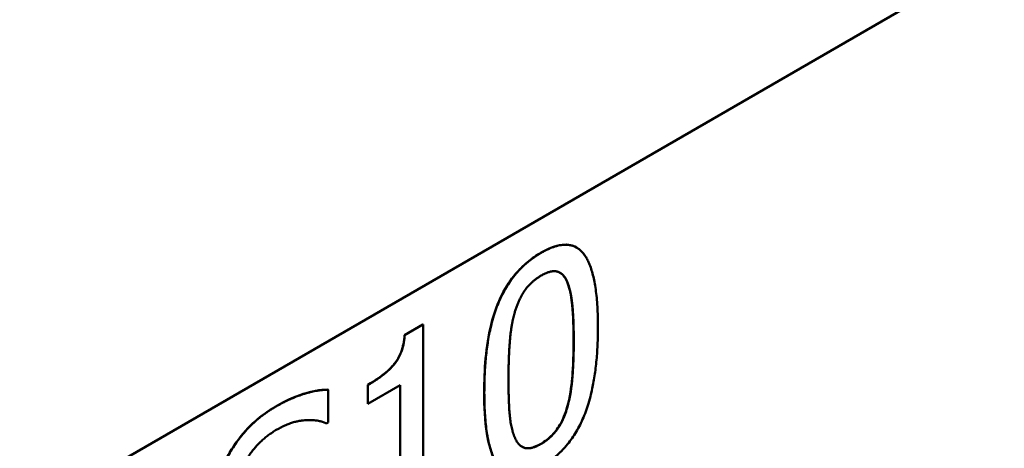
# Model space of a CAD drawing. Header units: millimetres. Extents: x 30 to 861, y 28 to 600.
# Tile 26 of 43: x 698 to 722, y 281 to 291. Entities that reach past the tile are written whole.
import ezdxf

# ---------------------------------------------------------------- set-up
doc = ezdxf.new("R2010")
doc.units = ezdxf.units.MM
doc.header["$LTSCALE"] = 3
doc.layers.add('Visible (ISO)', color=7, linetype='Continuous', lineweight=50)
doc.layers.add('Visible Narrow (ISO)', color=7, linetype='Continuous', lineweight=35)

msp = doc.modelspace()

# ---------------------------------------------------------------- linework, layer by layer
at = {"layer": 'Visible (ISO)'}
for p, q in [((698.306, 279.063), (798.715, 337.034)), ((711.6, 285.548), (711.603, 285.546)), ((707.494, 283.46), (707.934, 283.714)), ((707.937, 283.712), (707.497, 283.458)), ((707.934, 283.714), (707.937, 283.712)), ((707.937, 279.297), (707.937, 283.712)), ((707.494, 283.46), (707.497, 283.458)), ((705.665, 282.157), (705.668, 282.155)), ((705.668, 281.377), (705.668, 282.155)), ((706.617, 282.271), (706.621, 282.269)), ((706.617, 281.822), (706.617, 282.271)), ((706.621, 282.269), (706.621, 281.82)), ((706.621, 281.82), (707.391, 282.265)), ((707.387, 278.983), (707.387, 282.263)), ((707.391, 282.265), (707.391, 278.981)), ((706.617, 281.822), (706.621, 281.82)), ((705.627, 281.353), (705.668, 281.377))]:
    msp.add_line(p, q, dxfattribs=at)
for points, knots in [([(710.753, 285.425), (710.925, 285.524), (711.096, 285.594), (711.384, 285.626), (711.497, 285.605), (711.597, 285.549), (711.598, 285.548), (711.6, 285.548)], [0, 0, 0, 0, 0.0729039, 0.0729039, 0.1315274, 0.1315274, 0.1323339, 0.1323339, 0.1323339, 0.1323339]), ([(709.395, 282.088), (709.395, 282.622), (709.435, 283.191), (709.632, 283.993), (709.721, 284.229), (709.915, 284.609), (710.022, 284.772), (710.235, 285.024), (710.329, 285.116), (710.534, 285.287), (710.644, 285.362), (710.753, 285.425)], [0, 0, 0, 0, 0.1963047, 0.1963047, 0.3053477, 0.3053477, 0.4004235, 0.4004235, 0.4679421, 0.4679421, 0.5418581, 0.5418581, 0.5418581, 0.5418581]), ([(711.375, 284.732), (711.338, 284.82), (711.287, 284.895), (711.213, 284.943), (711.209, 284.945), (711.206, 284.947)], [0, 0, 0, 0, 0.04335274, 0.04335274, 0.04559191, 0.04559191, 0.04559191, 0.04559191]), ([(711.53, 283.325), (711.53, 283.609), (711.522, 283.912), (711.484, 284.296), (711.457, 284.542), (711.375, 284.732)], [0, 0, 0, 0, 0.1043011, 0.1043011, 0.149515, 0.149515, 0.149515, 0.149515]), ([(706.617, 282.271), (706.798, 282.375), (706.984, 282.501), (707.233, 282.742), (707.286, 282.818), (707.351, 282.918), (707.385, 282.985), (707.435, 283.119), (707.453, 283.183), (707.48, 283.319), (707.489, 283.391), (707.494, 283.46)], [0, 0, 0, 0, 0.0769043, 0.0769043, 0.1284173, 0.1284173, 0.2178068, 0.2178068, 0.3002848, 0.3002848, 0.3958418, 0.3958418, 0.3958418, 0.3958418]), ([(711.379, 281.745), (711.443, 281.971), (711.477, 282.215), (711.509, 282.573), (711.53, 282.858), (711.53, 283.325)], [0, 0, 0, 0, 0.0747369, 0.0747369, 0.1260655, 0.1260655, 0.1260655, 0.1260655]), ([(704.403, 281.747), (704.715, 281.927), (704.941, 282.011), (705.28, 282.119), (705.478, 282.156), (705.665, 282.157)], [0, 0, 0, 0, 0.1323573, 0.1323573, 0.3309799, 0.3309799, 0.3309799, 0.3309799]), ([(709.899, 280.198), (709.81, 280.249), (709.727, 280.333), (709.557, 280.644), (709.497, 280.875), (709.412, 281.411), (709.395, 281.754), (709.395, 282.088)], [0.1333932, 0.1333932, 0.1333932, 0.1333932, 0.1867834, 0.1867834, 0.2583552, 0.2583552, 0.3507224, 0.3507224, 0.3507224, 0.3507224]), ([(702.976, 279.521), (702.976, 279.695), (703.002, 279.878), (703.113, 280.252), (703.191, 280.429), (703.375, 280.756), (703.51, 280.968), (703.812, 281.301), (703.921, 281.403), (704.155, 281.592), (704.279, 281.675), (704.403, 281.747)], [0, 0, 0, 0, 0.0636787, 0.0636787, 0.1231035, 0.1231035, 0.1763764, 0.1763764, 0.2044579, 0.2044579, 0.2348125, 0.2348125, 0.2348125, 0.2348125]), ([(710.753, 280.867), (710.845, 280.92), (710.937, 280.989), (711.077, 281.133), (711.14, 281.211), (711.241, 281.383), (711.273, 281.45), (711.332, 281.593), (711.358, 281.669), (711.379, 281.745)], [0, 0, 0, 0, 0.03900699, 0.03900699, 0.06358832, 0.06358832, 0.07824083, 0.07824083, 0.09449453, 0.09449453, 0.09449453, 0.09449453]), ([(710.296, 280.798), (710.36, 280.761), (710.418, 280.76), (710.495, 280.763), (710.542, 280.773), (710.643, 280.809), (710.698, 280.836), (710.753, 280.867)], [0.0486917, 0.0486917, 0.0486917, 0.0486917, 0.0892392, 0.0892392, 0.1465079, 0.1465079, 0.2102675, 0.2102675, 0.2102675, 0.2102675])]:
    msp.add_open_spline(points, degree=3, knots=knots, dxfattribs=at)
for points in [[(712.111, 283.656), (712.111, 284.934), (711.455, 285.826), (710.757, 285.423)], [(710.757, 285.423), (710.062, 285.022), (709.399, 283.412), (709.399, 282.086)], [(710.757, 284.879), (710.994, 285.016), (711.293, 284.93), (711.379, 284.73)], [(710.124, 283.997), (710.213, 284.307), (710.519, 284.742), (710.757, 284.879)], [(711.379, 284.73), (711.465, 284.529), (711.534, 283.827), (711.534, 283.323)], [(709.976, 282.419), (709.976, 282.9), (710.038, 283.698), (710.124, 283.997)], [(710.757, 280.321), (711.448, 280.72), (712.111, 282.338), (712.111, 283.656)], [(707.497, 283.458), (707.47, 283.045), (707.057, 282.521), (706.621, 282.269)], [(711.534, 283.323), (711.534, 282.818), (711.465, 282.032), (711.382, 281.743)], [(710.121, 281.026), (710.031, 281.244), (709.976, 281.903), (709.976, 282.419)], [(705.668, 282.155), (705.397, 282.153), (704.764, 281.951), (704.406, 281.745)], [(709.399, 282.086), (709.399, 280.796), (710.055, 279.916), (710.757, 280.321)], [(704.406, 281.745), (703.784, 281.385), (702.98, 280.115), (702.98, 279.519)], [(711.382, 281.743), (711.296, 281.435), (710.99, 281), (710.757, 280.865)], [(704.444, 281.203), (704.792, 281.403), (705.424, 281.451), (705.627, 281.353)], [(703.568, 279.926), (703.568, 280.272), (704.052, 280.976), (704.444, 281.203)], [(710.757, 280.865), (710.509, 280.722), (710.203, 280.82), (710.121, 281.026)]]:
    msp.add_open_spline(points, degree=2, dxfattribs=at)
at = {"layer": 'Visible Narrow (ISO)'}
for p, q in [((710.753, 285.425), (710.757, 285.423)), ((711.375, 284.732), (711.379, 284.73)), ((711.53, 283.325), (711.534, 283.323)), ((709.395, 282.088), (709.399, 282.086)), ((704.403, 281.747), (704.406, 281.745)), ((711.379, 281.745), (711.382, 281.743)), ((710.753, 280.867), (710.757, 280.865))]:
    msp.add_line(p, q, dxfattribs=at)

doc.saveas('drawing.dxf')
